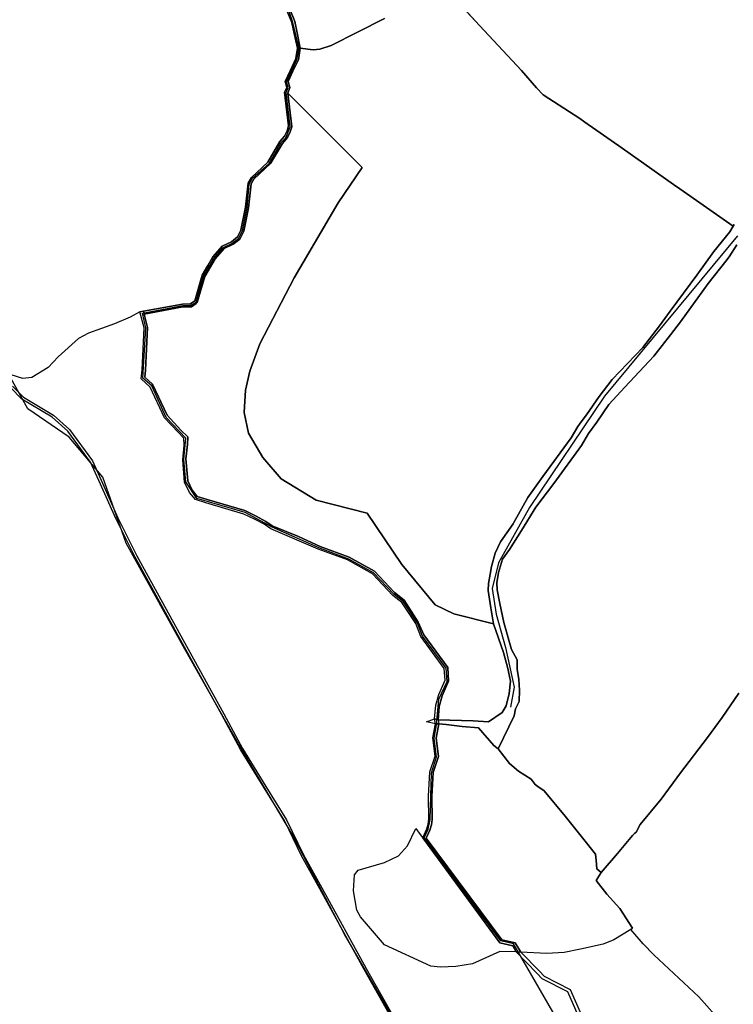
# Model space of a CAD drawing. Extents: x 577960 to 582939, y 6017202 to 6023066.
# Tile 73 of 217: x 580024 to 580396, y 6020525 to 6021038. Entities that reach past the tile are written whole.
import ezdxf

# ---------------------------------------------------------------- set-up
doc = ezdxf.new("R2010")
doc.units = 0
doc.header["$MEASUREMENT"] = 0
doc.linetypes.add('D', pattern=[0])
for name, color, linetype in [('LI__FLUR', 7, 'D'), ('LI__GEB', 7, 'Continuous'), ('LI__GEWAESSE', 7, 'D'), ('LI__STRASSE', 7, 'Continuous')]:
    doc.layers.add(name, color=color, linetype=linetype)

msp = doc.modelspace()

# ---------------------------------------------------------------- linework, layer by layer
at = {"layer": 'LI__FLUR', "color": 8, "linetype": 'D', "true_color": 0x808080}
for p, q in [((580245.628, 6021054.639), (580263.711, 6021034.966)), ((580263.711, 6021034.966), (580245.628, 6021054.639)), ((580163.311, 6021042.737), (580165.89, 6021036.489)), ((580165.89, 6021036.489), (580163.311, 6021042.737)), ((580164.79, 6021043.347), (580167.419, 6021036.969)), ((580167.419, 6021036.969), (580164.79, 6021043.347)), ((580200.096, 6021031.4), (580214.201, 6021038.636)), ((580214.201, 6021038.636), (580200.096, 6021031.4)), ((580165.89, 6021036.489), (580167.17, 6021030.782)), ((580167.17, 6021030.782), (580165.89, 6021036.489)), ((580167.419, 6021036.969), (580168.769, 6021031.171)), ((580168.769, 6021031.171), (580167.419, 6021036.969)), ((580263.711, 6021034.966), (580285.493, 6021011.544)), ((580285.493, 6021011.544), (580263.711, 6021034.966)), ((580167.17, 6021030.782), (580168.869, 6021023.205)), ((580168.869, 6021023.205), (580167.17, 6021030.782)), ((580168.769, 6021031.171), (580170.318, 6021023.085)), ((580170.318, 6021023.085), (580168.769, 6021031.171)), ((580186.422, 6021024.593), (580200.096, 6021031.4)), ((580200.096, 6021031.4), (580186.422, 6021024.593)), ((580168.869, 6021023.205), (580168.042, 6021017.683)), ((580168.042, 6021017.683), (580168.869, 6021023.205)), ((580169.341, 6021017.114), (580170.318, 6021023.085)), ((580170.318, 6021023.085), (580169.341, 6021017.114)), ((580170.318, 6021023.085), (580177.036, 6021022.325)), ((580177.036, 6021022.325), (580170.318, 6021023.085)), ((580177.036, 6021022.325), (580180.424, 6021022.564)), ((580180.424, 6021022.564), (580177.036, 6021022.325)), ((580180.424, 6021022.564), (580186.422, 6021024.593)), ((580186.422, 6021024.593), (580180.424, 6021022.564)), ((580168.042, 6021017.683), (580165.175, 6021011.673)), ((580165.175, 6021011.673), (580168.042, 6021017.683)), ((580166.503, 6021011.064), (580169.341, 6021017.114)), ((580169.341, 6021017.114), (580166.503, 6021011.064)), ((580165.175, 6021011.673), (580162.365, 6021005.783)), ((580162.365, 6021005.783), (580165.175, 6021011.673)), ((580285.493, 6021011.544), (580293.42, 6021002.537)), ((580293.42, 6021002.537), (580285.493, 6021011.544)), ((580163.991, 6021005.708), (580166.503, 6021011.064)), ((580166.503, 6021011.064), (580163.991, 6021005.708)), ((580163.31, 6021002.626), (580162.1, 6021000.152)), ((580162.1, 6021000.152), (580163.31, 6021002.626)), ((580162.365, 6021005.783), (580163.31, 6021002.626)), ((580163.31, 6021002.626), (580162.365, 6021005.783)), ((580163.779, 6020999.635), (580164.947, 6021002.562)), ((580164.947, 6021002.562), (580163.779, 6020999.635)), ((580164.947, 6021002.562), (580163.991, 6021005.708)), ((580163.991, 6021005.708), (580164.947, 6021002.562)), ((580293.42, 6021002.537), (580296.748, 6020998.749)), ((580296.748, 6020998.749), (580293.42, 6021002.537)), ((580162.1, 6021000.152), (580164.254, 6020982.619)), ((580164.254, 6020982.619), (580162.1, 6021000.152)), ((580202.573, 6020961.088), (580163.779, 6020999.635)), ((580165.841, 6020982.246), (580163.779, 6020999.635)), ((580163.779, 6020999.635), (580202.573, 6020961.088)), ((580163.779, 6020999.635), (580165.841, 6020982.246)), ((580296.748, 6020998.749), (580315.98, 6020986.463)), ((580315.98, 6020986.463), (580296.748, 6020998.749)), ((580315.98, 6020986.463), (580318.549, 6020984.654)), ((580318.549, 6020984.654), (580315.98, 6020986.463)), ((580164.254, 6020982.619), (580163.514, 6020980.14)), ((580163.514, 6020980.14), (580164.254, 6020982.619)), ((580164.975, 6020979.521), (580165.841, 6020982.246)), ((580165.841, 6020982.246), (580164.975, 6020979.521)), ((580318.549, 6020984.654), (580337.902, 6020970.998)), ((580337.902, 6020970.998), (580318.549, 6020984.654)), ((580162.164, 6020977.367), (580159.692, 6020974.486)), ((580159.692, 6020974.486), (580162.164, 6020977.367)), ((580161.127, 6020973.554), (580163.575, 6020976.544)), ((580163.575, 6020976.544), (580161.127, 6020973.554)), ((580163.514, 6020980.14), (580162.164, 6020977.367)), ((580162.164, 6020977.367), (580163.514, 6020980.14)), ((580163.575, 6020976.544), (580164.975, 6020979.521)), ((580164.975, 6020979.521), (580163.575, 6020976.544)), ((580159.692, 6020974.486), (580153.387, 6020963.818)), ((580153.387, 6020963.818), (580159.692, 6020974.486)), ((580154.842, 6020963.045), (580161.127, 6020973.554)), ((580161.127, 6020973.554), (580154.842, 6020963.045)), ((580337.902, 6020970.998), (580364.671, 6020952.208)), ((580364.671, 6020952.208), (580337.902, 6020970.998)), ((580153.387, 6020963.818), (580144.919, 6020955.776)), ((580144.919, 6020955.776), (580153.387, 6020963.818)), ((580146.1, 6020954.953), (580154.842, 6020963.045)), ((580154.842, 6020963.045), (580146.1, 6020954.953)), ((580190.088, 6020942.611), (580202.573, 6020961.088)), ((580202.573, 6020961.088), (580190.088, 6020942.611)), ((580144.919, 6020955.776), (580143.141, 6020952.841)), ((580143.141, 6020952.841), (580144.919, 6020955.776)), ((580143.141, 6020952.841), (580141.834, 6020940.307)), ((580141.834, 6020940.307), (580143.141, 6020952.841)), ((580143.376, 6020940.104), (580144.722, 6020952.444)), ((580144.722, 6020952.444), (580143.376, 6020940.104)), ((580144.722, 6020952.444), (580146.1, 6020954.953)), ((580146.1, 6020954.953), (580144.722, 6020952.444)), ((580364.671, 6020952.208), (580368.01, 6020949.864)), ((580368.01, 6020949.864), (580364.671, 6020952.208)), ((580368.01, 6020949.864), (580395.743, 6020930.397)), ((580395.743, 6020930.397), (580368.01, 6020949.864)), ((580141.834, 6020940.307), (580139.385, 6020928.386)), ((580139.385, 6020928.386), (580141.834, 6020940.307)), ((580140.88, 6020927.814), (580143.376, 6020940.104)), ((580143.376, 6020940.104), (580140.88, 6020927.814)), ((580167.111, 6020903.55), (580190.088, 6020942.611)), ((580190.088, 6020942.611), (580167.111, 6020903.55)), ((580393.983, 6020927.497), (580395.743, 6020930.397)), ((580395.743, 6020930.397), (580393.983, 6020927.497)), ((580395.743, 6020930.397), (580396.31, 6020931.331)), ((580396.31, 6020931.331), (580395.743, 6020930.397)), ((580137.541, 6020924.898), (580134.515, 6020922.311)), ((580134.515, 6020922.311), (580137.541, 6020924.898)), ((580139.385, 6020928.386), (580137.541, 6020924.898)), ((580137.541, 6020924.898), (580139.385, 6020928.386)), ((580138.814, 6020923.775), (580140.88, 6020927.814)), ((580140.88, 6020927.814), (580138.814, 6020923.775)), ((580385.662, 6020917.294), (580393.983, 6020927.497)), ((580393.983, 6020927.497), (580385.662, 6020917.294)), ((580129.693, 6020919.991), (580124.792, 6020914.497)), ((580124.792, 6020914.497), (580129.693, 6020919.991)), ((580134.515, 6020922.311), (580129.693, 6020919.991)), ((580129.693, 6020919.991), (580134.515, 6020922.311)), ((580130.628, 6020918.812), (580135.402, 6020921.078)), ((580135.402, 6020921.078), (580130.628, 6020918.812)), ((580135.402, 6020921.078), (580138.814, 6020923.775)), ((580138.814, 6020923.775), (580135.402, 6020921.078)), ((580397.727, 6020920.708), (580393.713, 6020914.516)), ((580393.713, 6020914.516), (580397.727, 6020920.708)), ((580124.792, 6020914.497), (580122.168, 6020909.973)), ((580122.168, 6020909.973), (580124.792, 6020914.497)), ((580126.039, 6020913.558), (580130.628, 6020918.812)), ((580130.628, 6020918.812), (580126.039, 6020913.558)), ((580376.835, 6020905.017), (580385.662, 6020917.294)), ((580385.662, 6020917.294), (580376.835, 6020905.017)), ((580393.713, 6020914.516), (580391.89, 6020912.201)), ((580391.89, 6020912.201), (580393.713, 6020914.516)), ((580122.168, 6020909.973), (580119.25, 6020904.942)), ((580119.25, 6020904.942), (580122.168, 6020909.973)), ((580120.652, 6020904.311), (580126.039, 6020913.558)), ((580126.039, 6020913.558), (580120.652, 6020904.311)), ((580391.89, 6020912.201), (580382.78, 6020900.627)), ((580382.78, 6020900.627), (580391.89, 6020912.201)), ((580119.25, 6020904.942), (580115.353, 6020891.692)), ((580115.353, 6020891.692), (580119.25, 6020904.942)), ((580116.668, 6020890.668), (580120.652, 6020904.311)), ((580120.652, 6020904.311), (580116.668, 6020890.668)), ((580362.959, 6020886.253), (580376.835, 6020905.017)), ((580376.835, 6020905.017), (580362.959, 6020886.253)), ((580149.173, 6020869.274), (580167.111, 6020903.55)), ((580167.111, 6020903.55), (580149.173, 6020869.274)), ((580382.78, 6020900.627), (580368.359, 6020880.664)), ((580368.359, 6020880.664), (580382.78, 6020900.627)), ((580108.956, 6020889.886), (580088.679, 6020886.159)), ((580088.679, 6020886.159), (580108.956, 6020889.886)), ((580089.012, 6020884.728), (580109.167, 6020888.42)), ((580109.167, 6020888.42), (580089.012, 6020884.728)), ((580113.078, 6020890.108), (580108.956, 6020889.886)), ((580108.956, 6020889.886), (580113.078, 6020890.108)), ((580109.167, 6020888.42), (580113.614, 6020888.572)), ((580113.614, 6020888.572), (580109.167, 6020888.42)), ((580115.353, 6020891.692), (580113.078, 6020890.108)), ((580113.078, 6020890.108), (580115.353, 6020891.692)), ((580113.614, 6020888.572), (580116.137, 6020890.304)), ((580116.137, 6020890.304), (580113.614, 6020888.572)), ((580116.137, 6020890.304), (580116.668, 6020890.668)), ((580116.668, 6020890.668), (580116.137, 6020890.304)), ((580086.817, 6020885.817), (580081.621, 6020883.175)), ((580088.679, 6020886.159), (580086.817, 6020885.817)), ((580086.817, 6020885.817), (580088.679, 6020886.159)), ((580089.015, 6020877.511), (580086.817, 6020885.817)), ((580089.012, 6020884.728), (580088.679, 6020886.159)), ((580088.679, 6020886.159), (580089.012, 6020884.728)), ((580090.655, 6020877.673), (580089.012, 6020884.728)), ((580089.012, 6020884.728), (580090.655, 6020877.673)), ((580357.353, 6020878.676), (580362.959, 6020886.253)), ((580362.959, 6020886.253), (580357.353, 6020878.676)), ((580073.485, 6020879.608), (580059.911, 6020874.72)), ((580081.621, 6020883.175), (580073.485, 6020879.608)), ((580348.736, 6020867.401), (580357.353, 6020878.676)), ((580357.353, 6020878.676), (580348.736, 6020867.401)), ((580368.359, 6020880.664), (580363.081, 6020873.987)), ((580363.081, 6020873.987), (580368.359, 6020880.664)), ((580059.911, 6020874.72), (580054.783, 6020871.951)), ((580087.966, 6020855.759), (580089.015, 6020877.511)), ((580089.649, 6020855.55), (580090.655, 6020877.673)), ((580090.655, 6020877.673), (580089.649, 6020855.55)), ((580363.081, 6020873.987), (580354.404, 6020862.782)), ((580354.404, 6020862.782), (580363.081, 6020873.987)), ((580054.783, 6020871.951), (580044.148, 6020862.495)), ((580144.118, 6020854.943), (580149.173, 6020869.274)), ((580149.173, 6020869.274), (580144.118, 6020854.943)), ((580332.803, 6020850.748), (580348.736, 6020867.401)), ((580348.736, 6020867.401), (580332.803, 6020850.748)), ((580044.148, 6020862.495), (580039.03, 6020856.998)), ((580354.404, 6020862.782), (580339.33, 6020846.61)), ((580339.33, 6020846.61), (580354.404, 6020862.782)), ((580025.765, 6020851.161), (580019.777, 6020853.13)), ((580039.03, 6020856.998), (580030.453, 6020851.63)), ((580087.427, 6020851.025), (580087.966, 6020855.759)), ((580089.303, 6020851.906), (580089.649, 6020855.55)), ((580089.649, 6020855.55), (580089.303, 6020851.906)), ((580141.698, 6020845.065), (580144.118, 6020854.943)), ((580144.118, 6020854.943), (580141.698, 6020845.065)), ((580030.453, 6020851.63), (580025.765, 6020851.161)), ((580092.094, 6020846.624), (580087.427, 6020851.025)), ((580093.354, 6020848.277), (580089.303, 6020851.906)), ((580089.303, 6020851.906), (580093.354, 6020848.277)), ((580100.993, 6020832.149), (580093.354, 6020848.277)), ((580093.354, 6020848.277), (580100.993, 6020832.149)), ((580325.935, 6020841.752), (580332.803, 6020850.748)), ((580332.803, 6020850.748), (580325.935, 6020841.752)), ((580025.315, 6020840.515), (580019.377, 6020846.503)), ((580020.417, 6020847.113), (580026.075, 6020841.415)), ((580099.613, 6020830.74), (580092.094, 6020846.624)), ((580141.116, 6020833.445), (580141.698, 6020845.065)), ((580141.698, 6020845.065), (580141.116, 6020833.445)), ((580339.33, 6020846.61), (580330.993, 6020837.674)), ((580330.993, 6020837.674), (580339.33, 6020846.61)), ((580041.039, 6020831.098), (580025.315, 6020840.515)), ((580026.075, 6020841.415), (580041.728, 6020832.048)), ((580319.348, 6020832.286), (580325.935, 6020841.752)), ((580325.935, 6020841.752), (580319.348, 6020832.286)), ((580330.993, 6020837.674), (580324.786, 6020828.438)), ((580324.786, 6020828.438), (580330.993, 6020837.674)), ((580041.728, 6020832.048), (580050.095, 6020824.631)), ((580108.178, 6020824.377), (580100.993, 6020832.149)), ((580100.993, 6020832.149), (580108.178, 6020824.377)), ((580143.396, 6020822.811), (580141.116, 6020833.445)), ((580141.116, 6020833.445), (580143.396, 6020822.811)), ((580316.679, 6020828.608), (580319.348, 6020832.286)), ((580319.348, 6020832.286), (580316.679, 6020828.608)), ((580049.225, 6020823.841), (580041.039, 6020831.098)), ((580106.707, 6020823.229), (580099.613, 6020830.74)), ((580314.91, 6020826.159), (580316.679, 6020828.608)), ((580316.679, 6020828.608), (580314.91, 6020826.159)), ((580324.786, 6020828.438), (580320.517, 6020822.48)), ((580320.517, 6020822.48), (580324.786, 6020828.438)), ((580061.1, 6020807.667), (580049.225, 6020823.841)), ((580050.095, 6020824.631), (580062.12, 6020808.257)), ((580109.605, 6020820.056), (580106.707, 6020823.229)), ((580111.652, 6020820.866), (580108.178, 6020824.377)), ((580108.178, 6020824.377), (580111.652, 6020820.866)), ((580150.829, 6020810.092), (580143.396, 6020822.811)), ((580143.396, 6020822.811), (580150.829, 6020810.092)), ((580311.341, 6020820.312), (580314.91, 6020826.159)), ((580314.91, 6020826.159), (580311.341, 6020820.312)), ((580320.517, 6020822.48), (580316.879, 6020816.253)), ((580316.879, 6020816.253), (580320.517, 6020822.48)), ((580109.746, 6020816.341), (580109.605, 6020820.056)), ((580110.767, 6020809.404), (580111.606, 6020816.836)), ((580111.606, 6020816.836), (580110.767, 6020809.404)), ((580111.606, 6020816.836), (580111.652, 6020820.866)), ((580111.652, 6020820.866), (580111.606, 6020816.836)), ((580296.647, 6020800.14), (580311.341, 6020820.312)), ((580311.341, 6020820.312), (580296.647, 6020800.14)), ((580109.073, 6020808.846), (580109.746, 6020816.341)), ((580316.879, 6020816.253), (580302.384, 6020796.502)), ((580302.384, 6020796.502), (580316.879, 6020816.253)), ((580066.188, 6020796.272), (580061.1, 6020807.667)), ((580062.12, 6020808.257), (580067.298, 6020796.671)), ((580110.055, 6020797.188), (580109.073, 6020808.846)), ((580111.798, 6020797.932), (580110.767, 6020809.404)), ((580110.767, 6020809.404), (580111.798, 6020797.932)), ((580160.273, 6020799.051), (580150.829, 6020810.092)), ((580150.829, 6020810.092), (580160.273, 6020799.051)), ((580074.235, 6020778.269), (580066.188, 6020796.272)), ((580067.298, 6020796.671), (580075.295, 6020778.748)), ((580112.658, 6020791.8), (580110.055, 6020797.188)), ((580113.965, 6020793.088), (580111.798, 6020797.932)), ((580111.798, 6020797.932), (580113.965, 6020793.088)), ((580178.537, 6020787.828), (580160.273, 6020799.051)), ((580160.273, 6020799.051), (580178.537, 6020787.828)), ((580288.78, 6020789.225), (580296.647, 6020800.14)), ((580296.647, 6020800.14), (580288.78, 6020789.225)), ((580302.384, 6020796.502), (580292.988, 6020784.307)), ((580292.988, 6020784.307), (580302.384, 6020796.502)), ((580115.743, 6020788.201), (580112.658, 6020791.8)), ((580116.631, 6020789.8), (580113.965, 6020793.088)), ((580113.965, 6020793.088), (580116.631, 6020789.8)), ((580121.05, 6020786.408), (580115.743, 6020788.201)), ((580121.893, 6020788.164), (580116.631, 6020789.8)), ((580116.631, 6020789.8), (580121.893, 6020788.164)), ((580140.949, 6020780.648), (580121.05, 6020786.408)), ((580141.386, 6020782.484), (580121.893, 6020788.164)), ((580121.893, 6020788.164), (580141.386, 6020782.484)), ((580205.091, 6020781.163), (580178.537, 6020787.828)), ((580178.537, 6020787.828), (580205.091, 6020781.163)), ((580281.602, 6020776.201), (580288.78, 6020789.225)), ((580288.78, 6020789.225), (580281.602, 6020776.201)), ((580147.418, 6020779.581), (580141.386, 6020782.484)), ((580141.386, 6020782.484), (580147.418, 6020779.581)), ((580223.158, 6020754.368), (580205.091, 6020781.163)), ((580205.091, 6020781.163), (580223.158, 6020754.368)), ((580292.988, 6020784.307), (580285.621, 6020772.162)), ((580285.621, 6020772.162), (580292.988, 6020784.307)), ((580084.221, 6020758.266), (580074.235, 6020778.269)), ((580075.295, 6020778.748), (580085.25, 6020758.806)), ((580146.859, 6020777.795), (580140.949, 6020780.648)), ((580151.446, 6020775.306), (580146.859, 6020777.795)), ((580152.365, 6020776.824), (580147.418, 6020779.581)), ((580147.418, 6020779.581), (580152.365, 6020776.824)), ((580155.614, 6020774.529), (580152.365, 6020776.824)), ((580152.365, 6020776.824), (580155.614, 6020774.529)), ((580281.213, 6020775.491), (580281.602, 6020776.201)), ((580281.602, 6020776.201), (580281.213, 6020775.491)), ((580154.991, 6020772.985), (580151.446, 6020775.306)), ((580179.541, 6020762.44), (580154.991, 6020772.985)), ((580169.336, 6020768.871), (580155.614, 6020774.529)), ((580155.614, 6020774.529), (580169.336, 6020768.871)), ((580274.65, 6020766.25), (580281.213, 6020775.491)), ((580281.213, 6020775.491), (580274.65, 6020766.25)), ((580285.621, 6020772.162), (580279.366, 6020762.215)), ((580279.366, 6020762.215), (580285.621, 6020772.162)), ((580180.686, 6020763.724), (580169.336, 6020768.871)), ((580169.336, 6020768.871), (580180.686, 6020763.724)), ((580271.876, 6020760.265), (580274.65, 6020766.25)), ((580274.65, 6020766.25), (580271.876, 6020760.265)), ((580194.853, 6020756.747), (580179.541, 6020762.44)), ((580195.82, 6020758.216), (580180.686, 6020763.724)), ((580180.686, 6020763.724), (580195.82, 6020758.216)), ((580279.366, 6020762.215), (580275.725, 6020757.238)), ((580275.725, 6020757.238), (580279.366, 6020762.215)), ((580108.171, 6020714.803), (580084.221, 6020758.266)), ((580085.25, 6020758.806), (580109.161, 6020715.393)), ((580207.869, 6020749.465), (580194.853, 6020756.747)), ((580208.89, 6020750.955), (580195.82, 6020758.216)), ((580195.82, 6020758.216), (580208.89, 6020750.955)), ((580269.888, 6020753.334), (580271.876, 6020760.265)), ((580271.876, 6020760.265), (580269.888, 6020753.334)), ((580275.725, 6020757.238), (580273.541, 6020750.168)), ((580273.541, 6020750.168), (580275.725, 6020757.238)), ((580219.442, 6020739.859), (580208.89, 6020750.955)), ((580208.89, 6020750.955), (580219.442, 6020739.859)), ((580240.598, 6020733.323), (580223.158, 6020754.368)), ((580223.158, 6020754.368), (580240.598, 6020733.323)), ((580269.17, 6020749.384), (580269.888, 6020753.334)), ((580269.888, 6020753.334), (580269.17, 6020749.384)), ((580273.541, 6020750.168), (580272.652, 6020744.912)), ((580272.652, 6020744.912), (580273.541, 6020750.168)), ((580218.446, 6020738.327), (580207.869, 6020749.465)), ((580268.267, 6020744.409), (580269.17, 6020749.384)), ((580269.17, 6020749.384), (580268.267, 6020744.409)), ((580224.357, 6020735.771), (580219.442, 6020739.859)), ((580219.442, 6020739.859), (580224.357, 6020735.771)), ((580268.185, 6020740.814), (580268.267, 6020744.409)), ((580268.267, 6020744.409), (580268.185, 6020740.814)), ((580269.501, 6020731.883), (580268.185, 6020740.814)), ((580268.185, 6020740.814), (580269.501, 6020731.883)), ((580272.652, 6020744.912), (580272.821, 6020741.256)), ((580272.821, 6020741.256), (580272.652, 6020744.912)), ((580272.821, 6020741.256), (580274.239, 6020734.105)), ((580274.239, 6020734.105), (580272.821, 6020741.256)), ((580223.282, 6020734.586), (580218.446, 6020738.327)), ((580231.799, 6020724.362), (580224.357, 6020735.771)), ((580224.357, 6020735.771), (580231.799, 6020724.362)), ((580230.573, 6020723.624), (580223.282, 6020734.586)), ((580250.33, 6020728.721), (580240.598, 6020733.323)), ((580240.598, 6020733.323), (580250.33, 6020728.721)), ((580271.008, 6020723.502), (580269.501, 6020731.883)), ((580269.501, 6020731.883), (580271.008, 6020723.502)), ((580274.239, 6020734.105), (580276.398, 6020724.183)), ((580276.398, 6020724.183), (580274.239, 6020734.105)), ((580271.008, 6020723.502), (580250.33, 6020728.721)), ((580250.33, 6020728.721), (580271.008, 6020723.502)), ((580233.031, 6020716.99), (580230.573, 6020723.624)), ((580234.659, 6020717.698), (580231.799, 6020724.362)), ((580231.799, 6020724.362), (580234.659, 6020717.698)), ((580276.107, 6020708.597), (580271.008, 6020723.502)), ((580271.008, 6020723.502), (580276.107, 6020708.597)), ((580276.398, 6020724.183), (580280.403, 6020710.157)), ((580280.403, 6020710.157), (580276.398, 6020724.183)), ((580129.492, 6020676.108), (580108.171, 6020714.803)), ((580109.161, 6020715.393), (580130.502, 6020676.658)), ((580245.32, 6020700.256), (580233.031, 6020716.99)), ((580247.101, 6020700.729), (580234.659, 6020717.698)), ((580234.659, 6020717.698), (580247.101, 6020700.729)), ((580280.403, 6020710.157), (580283.252, 6020704.761)), ((580283.252, 6020704.761), (580280.403, 6020710.157)), ((580277.783, 6020702.908), (580276.107, 6020708.597)), ((580276.107, 6020708.597), (580277.783, 6020702.908)), ((580283.252, 6020704.761), (580283.284, 6020699.847)), ((580283.284, 6020699.847), (580283.252, 6020704.761)), ((580245.732, 6020694.132), (580245.32, 6020700.256)), ((580247.434, 6020693.745), (580247.101, 6020700.729)), ((580247.101, 6020700.729), (580247.434, 6020693.745)), ((580278.809, 6020698.827), (580277.783, 6020702.908)), ((580277.783, 6020702.908), (580278.809, 6020698.827)), ((580278.686, 6020698.492), (580278.809, 6020698.827)), ((580278.809, 6020698.827), (580278.686, 6020698.492)), ((580283.284, 6020699.847), (580284.184, 6020694.498)), ((580284.184, 6020694.498), (580283.284, 6020699.847)), ((580242.511, 6020686.724), (580245.732, 6020694.132)), ((580244.202, 6020685.993), (580247.434, 6020693.745)), ((580247.434, 6020693.745), (580244.202, 6020685.993)), ((580279.789, 6020693.606), (580278.686, 6020698.492)), ((580278.686, 6020698.492), (580279.789, 6020693.606)), ((580284.184, 6020694.498), (580284.541, 6020688.963)), ((580284.541, 6020688.963), (580284.184, 6020694.498)), ((580279.031, 6020687.318), (580279.789, 6020693.606)), ((580279.789, 6020693.606), (580279.031, 6020687.318)), ((580284.541, 6020688.963), (580284.276, 6020683.014)), ((580284.276, 6020683.014), (580284.541, 6020688.963)), ((580240.975, 6020681.219), (580242.511, 6020686.724)), ((580242.712, 6020680.519), (580244.202, 6020685.993)), ((580244.202, 6020685.993), (580242.712, 6020680.519)), ((580277.587, 6020680.888), (580279.031, 6020687.318)), ((580279.031, 6020687.318), (580277.587, 6020680.888)), ((580390.138, 6020674.748), (580398.705, 6020687.383)), ((580398.705, 6020687.383), (580390.138, 6020674.748)), ((580240.269, 6020674.001), (580240.975, 6020681.219)), ((580242.095, 6020673.469), (580242.712, 6020680.519)), ((580242.712, 6020680.519), (580242.095, 6020673.469)), ((580275.54, 6020677.402), (580277.587, 6020680.888)), ((580277.587, 6020680.888), (580275.54, 6020677.402)), ((580282.395, 6020679.313), (580281.639, 6020675.555)), ((580281.639, 6020675.555), (580282.395, 6020679.313)), ((580284.276, 6020683.014), (580282.395, 6020679.313)), ((580282.395, 6020679.313), (580284.276, 6020683.014)), ((580139.158, 6020658.115), (580129.492, 6020676.108)), ((580130.502, 6020676.658), (580140.148, 6020658.665)), ((580235.981, 6020672.414), (580240.269, 6020674.001)), ((580240.269, 6020674.001), (580242.095, 6020673.469)), ((580242.095, 6020673.469), (580240.269, 6020674.001)), ((580242.095, 6020673.469), (580260.316, 6020672.962)), ((580260.316, 6020672.962), (580242.095, 6020673.469)), ((580268.353, 6020672.558), (580275.54, 6020677.402)), ((580275.54, 6020677.402), (580268.353, 6020672.558)), ((580281.639, 6020675.555), (580273.384, 6020658.434)), ((580273.384, 6020658.434), (580281.639, 6020675.555)), ((580382.341, 6020664.303), (580390.138, 6020674.748)), ((580390.138, 6020674.748), (580382.341, 6020664.303)), ((580239.112, 6020671.815), (580235.981, 6020672.414)), ((580240.74, 6020671.504), (580239.112, 6020671.815)), ((580239.355, 6020664.132), (580240.74, 6020671.504)), ((580242.394, 6020671.406), (580240.74, 6020671.504)), ((580240.74, 6020671.504), (580242.394, 6020671.406)), ((580241.072, 6020664.07), (580242.394, 6020671.406)), ((580242.394, 6020671.406), (580241.072, 6020664.07)), ((580242.394, 6020671.406), (580246.298, 6020671.175)), ((580246.298, 6020671.175), (580242.394, 6020671.406)), ((580246.298, 6020671.175), (580254.65, 6020670.022)), ((580254.65, 6020670.022), (580246.298, 6020671.175)), ((580254.65, 6020670.022), (580263.12, 6020669.442)), ((580263.12, 6020669.442), (580254.65, 6020670.022)), ((580260.316, 6020672.962), (580268.353, 6020672.558)), ((580268.353, 6020672.558), (580260.316, 6020672.962)), ((580263.12, 6020669.442), (580271.15, 6020660.159)), ((580271.15, 6020660.159), (580263.12, 6020669.442)), ((580240.555, 6020654.676), (580239.355, 6020664.132)), ((580242.273, 6020654.534), (580241.072, 6020664.07)), ((580241.072, 6020664.07), (580242.273, 6020654.534)), ((580368.317, 6020645.991), (580382.341, 6020664.303)), ((580382.341, 6020664.303), (580368.317, 6020645.991)), ((580151.473, 6020638.193), (580139.158, 6020658.115)), ((580140.148, 6020658.665), (580152.433, 6020638.803)), ((580271.15, 6020660.159), (580273.384, 6020658.434)), ((580273.384, 6020658.434), (580271.15, 6020660.159)), ((580273.384, 6020658.434), (580279.313, 6020650.791)), ((580279.313, 6020650.791), (580273.384, 6020658.434)), ((580237.879, 6020646.446), (580240.555, 6020654.676)), ((580239.568, 6020646.136), (580242.273, 6020654.534)), ((580242.273, 6020654.534), (580239.568, 6020646.136)), ((580279.313, 6020650.791), (580284, 6020646.844)), ((580284, 6020646.844), (580279.313, 6020650.791)), ((580237.149, 6020633.731), (580237.879, 6020646.446)), ((580238.848, 6020633.691), (580239.568, 6020646.136)), ((580239.568, 6020646.136), (580238.848, 6020633.691)), ((580284, 6020646.844), (580290.538, 6020642.645)), ((580290.538, 6020642.645), (580284, 6020646.844)), ((580290.538, 6020642.645), (580292.707, 6020639.897)), ((580292.707, 6020639.897), (580290.538, 6020642.645)), ((580358.241, 6020632.257), (580368.317, 6020645.991)), ((580368.317, 6020645.991), (580358.241, 6020632.257)), ((580162.179, 6020620.87), (580151.473, 6020638.193)), ((580152.433, 6020638.803), (580163.168, 6020621.449)), ((580292.707, 6020639.897), (580294.106, 6020638.907)), ((580294.106, 6020638.907), (580292.707, 6020639.897)), ((580294.106, 6020638.907), (580297.375, 6020636.588)), ((580297.375, 6020636.588), (580294.106, 6020638.907)), ((580237.299, 6020621.796), (580237.149, 6020633.731)), ((580239.008, 6020621.716), (580238.848, 6020633.691)), ((580238.848, 6020633.691), (580239.008, 6020621.716)), ((580297.375, 6020636.588), (580308.32, 6020623.313)), ((580308.32, 6020623.313), (580297.375, 6020636.588)), ((580347.415, 6020619.013), (580358.241, 6020632.257)), ((580358.241, 6020632.257), (580347.415, 6020619.013)), ((580308.32, 6020623.313), (580317.337, 6020612.117)), ((580317.337, 6020612.117), (580308.32, 6020623.313)), ((580170.965, 6020602.827), (580162.179, 6020620.87)), ((580163.168, 6020621.449), (580172.045, 6020603.346)), ((580226.103, 6020607.872), (580230.491, 6020616.898)), ((580230.491, 6020616.898), (580232.76, 6020613.84)), ((580236.249, 6020616.738), (580236.989, 6020619.277)), ((580236.989, 6020619.277), (580237.299, 6020621.796)), ((580237.848, 6020616.138), (580238.658, 6020618.957)), ((580238.658, 6020618.957), (580237.848, 6020616.138)), ((580238.658, 6020618.957), (580239.008, 6020621.716)), ((580239.008, 6020621.716), (580238.658, 6020618.957)), ((580345.196, 6020615.085), (580347.415, 6020619.013)), ((580347.415, 6020619.013), (580345.196, 6020615.085)), ((580232.76, 6020613.84), (580234.06, 6020612.07)), ((580234.06, 6020612.07), (580236.249, 6020616.738)), ((580234.06, 6020612.07), (580274.333, 6020557.541)), ((580274.333, 6020557.541), (580234.06, 6020612.07)), ((580235.869, 6020611.89), (580237.848, 6020616.138)), ((580237.848, 6020616.138), (580235.869, 6020611.89)), ((580275.353, 6020559.05), (580235.869, 6020611.89)), ((580235.869, 6020611.89), (580275.353, 6020559.05)), ((580317.337, 6020612.117), (580324.114, 6020603.69)), ((580324.114, 6020603.69), (580317.337, 6020612.117)), ((580335.579, 6020604.05), (580343.326, 6020613.325)), ((580343.326, 6020613.325), (580335.579, 6020604.05)), ((580343.326, 6020613.325), (580344.646, 6020614.565)), ((580344.646, 6020614.565), (580343.326, 6020613.325)), ((580344.646, 6020614.565), (580345.196, 6020615.085)), ((580345.196, 6020615.085), (580344.646, 6020614.565)), ((580221.475, 6020602.815), (580226.103, 6020607.872)), ((580180.481, 6020585.523), (580170.965, 6020602.827)), ((580172.045, 6020603.346), (580181.481, 6020586.093)), ((580214.248, 6020599.346), (580221.475, 6020602.815)), ((580324.114, 6020603.69), (580324.384, 6020600.461)), ((580324.384, 6020600.461), (580324.114, 6020603.69)), ((580327.113, 6020594.044), (580335.579, 6020604.05)), ((580335.579, 6020604.05), (580327.113, 6020594.044)), ((580200.433, 6020595.299), (580214.248, 6020599.346)), ((580324.384, 6020600.461), (580324.744, 6020596.013)), ((580324.744, 6020596.013), (580324.384, 6020600.461)), ((580198.074, 6020584.563), (580198.624, 6020592.9)), ((580198.624, 6020592.9), (580200.433, 6020595.299)), ((580327.113, 6020594.044), (580324.374, 6020589.866)), ((580324.374, 6020589.866), (580327.113, 6020594.044)), ((580324.744, 6020596.013), (580327.113, 6020594.044)), ((580327.113, 6020594.044), (580324.744, 6020596.013)), ((580181.481, 6020586.093), (580204.701, 6020544.129)), ((580324.374, 6020589.866), (580330.001, 6020582.779)), ((580330.001, 6020582.779), (580324.374, 6020589.866)), ((580203.582, 6020543.51), (580180.481, 6020585.523)), ((580199.793, 6020574.457), (580198.074, 6020584.563)), ((580330.001, 6020582.779), (580336.739, 6020575.301)), ((580336.739, 6020575.301), (580330.001, 6020582.779)), ((580201.763, 6020570.948), (580199.793, 6020574.457)), ((580214.247, 6020556.464), (580201.763, 6020570.948)), ((580336.739, 6020575.301), (580343.366, 6020565.145)), ((580343.366, 6020565.145), (580336.739, 6020575.301)), ((580342.486, 6020564.486), (580333.71, 6020559.018)), ((580343.366, 6020565.145), (580342.486, 6020564.486)), ((580342.486, 6020564.486), (580343.366, 6020565.145)), ((580348.874, 6020557.028), (580342.486, 6020564.486)), ((580238.268, 6020545.338), (580214.247, 6020556.464)), ((580274.333, 6020557.541), (580281.051, 6020555.962)), ((580281.051, 6020555.962), (580274.333, 6020557.541)), ((580282.2, 6020557.431), (580275.353, 6020559.05)), ((580275.353, 6020559.05), (580282.2, 6020557.431)), ((580281.051, 6020555.962), (580282.82, 6020552.783)), ((580282.82, 6020552.783), (580281.051, 6020555.962)), ((580285.139, 6020552.643), (580282.2, 6020557.431)), ((580282.2, 6020557.431), (580285.139, 6020552.643)), ((580328.022, 6020556.778), (580316.226, 6020554.233)), ((580333.71, 6020559.018), (580328.022, 6020556.778)), ((580354.431, 6020551.201), (580348.874, 6020557.028)), ((580274.333, 6020552.923), (580260.089, 6020546.586)), ((580282.82, 6020552.783), (580274.333, 6020552.923)), ((580283.857, 6020552.72), (580282.82, 6020552.783)), ((580293.575, 6020541.616), (580282.82, 6020552.783)), ((580282.82, 6020552.783), (580283.857, 6020552.72)), ((580285.139, 6020552.643), (580283.857, 6020552.72)), ((580283.857, 6020552.72), (580285.139, 6020552.643)), ((580298.624, 6020551.843), (580285.139, 6020552.643)), ((580285.139, 6020552.643), (580294.903, 6020542.665)), ((580307.73, 6020552.401), (580298.624, 6020551.843)), ((580316.226, 6020554.233), (580307.73, 6020552.401)), ((580377.902, 6020529.409), (580354.431, 6020551.201)), ((580243.296, 6020544.738), (580238.268, 6020545.338)), ((580251.352, 6020545.117), (580243.296, 6020544.738)), ((580260.089, 6020546.586), (580251.352, 6020545.117)), ((580244.555, 6020471.058), (580203.582, 6020543.51)), ((580204.701, 6020544.129), (580245.534, 6020471.658)), ((580296.365, 6020538.719), (580293.575, 6020541.616)), ((580294.903, 6020542.665), (580297.395, 6020540.118)), ((580297.395, 6020540.118), (580310.909, 6020533.25)), ((580309.609, 6020532.02), (580296.365, 6020538.719)), ((580315.037, 6020519.645), (580309.609, 6020532.02)), ((580310.909, 6020533.25), (580316.806, 6020519.835)), ((580390.267, 6020515.554), (580377.902, 6020529.409))]:
    msp.add_line(p, q, dxfattribs=at)
at = {"layer": 'LI__GEB', "color": 5, "linetype": 'D', "true_color": 0x0100ff}
for p, q in [((580165.89, 6021036.489), (580163.311, 6021042.737)), ((580164.79, 6021043.347), (580167.419, 6021036.969)), ((580167.17, 6021030.782), (580165.89, 6021036.489)), ((580167.419, 6021036.969), (580168.769, 6021031.171)), ((580168.869, 6021023.205), (580167.17, 6021030.782)), ((580168.769, 6021031.171), (580170.318, 6021023.085)), ((580168.042, 6021017.683), (580168.869, 6021023.205)), ((580170.318, 6021023.085), (580169.341, 6021017.114)), ((580165.175, 6021011.673), (580168.042, 6021017.683)), ((580169.341, 6021017.114), (580166.503, 6021011.064)), ((580162.365, 6021005.783), (580165.175, 6021011.673)), ((580166.503, 6021011.064), (580163.991, 6021005.708)), ((580162.1, 6021000.152), (580163.31, 6021002.626)), ((580163.31, 6021002.626), (580162.365, 6021005.783)), ((580164.947, 6021002.562), (580163.779, 6020999.635)), ((580163.991, 6021005.708), (580164.947, 6021002.562)), ((580164.254, 6020982.619), (580162.1, 6021000.152)), ((580163.779, 6020999.635), (580165.841, 6020982.246)), ((580163.514, 6020980.14), (580164.254, 6020982.619)), ((580165.841, 6020982.246), (580164.975, 6020979.521)), ((580159.692, 6020974.486), (580162.164, 6020977.367)), ((580163.575, 6020976.544), (580161.127, 6020973.554)), ((580162.164, 6020977.367), (580163.514, 6020980.14)), ((580164.975, 6020979.521), (580163.575, 6020976.544)), ((580153.387, 6020963.818), (580159.692, 6020974.486)), ((580161.127, 6020973.554), (580154.842, 6020963.045)), ((580144.919, 6020955.776), (580153.387, 6020963.818)), ((580154.842, 6020963.045), (580146.1, 6020954.953)), ((580143.141, 6020952.841), (580144.919, 6020955.776)), ((580141.834, 6020940.307), (580143.141, 6020952.841)), ((580144.722, 6020952.444), (580143.376, 6020940.104)), ((580146.1, 6020954.953), (580144.722, 6020952.444)), ((580139.385, 6020928.386), (580141.834, 6020940.307)), ((580143.376, 6020940.104), (580140.88, 6020927.814)), ((580134.515, 6020922.311), (580137.541, 6020924.898)), ((580137.541, 6020924.898), (580139.385, 6020928.386)), ((580140.88, 6020927.814), (580138.814, 6020923.775)), ((580124.792, 6020914.497), (580129.693, 6020919.991)), ((580129.693, 6020919.991), (580134.515, 6020922.311)), ((580135.402, 6020921.078), (580130.628, 6020918.812)), ((580138.814, 6020923.775), (580135.402, 6020921.078)), ((580122.168, 6020909.973), (580124.792, 6020914.497)), ((580130.628, 6020918.812), (580126.039, 6020913.558)), ((580119.25, 6020904.942), (580122.168, 6020909.973)), ((580126.039, 6020913.558), (580120.652, 6020904.311)), ((580115.353, 6020891.692), (580119.25, 6020904.942)), ((580120.652, 6020904.311), (580116.668, 6020890.668)), ((580088.679, 6020886.159), (580108.956, 6020889.886)), ((580109.167, 6020888.42), (580089.012, 6020884.728)), ((580108.956, 6020889.886), (580113.078, 6020890.108)), ((580113.614, 6020888.572), (580109.167, 6020888.42)), ((580113.078, 6020890.108), (580115.353, 6020891.692)), ((580116.137, 6020890.304), (580113.614, 6020888.572)), ((580116.668, 6020890.668), (580116.137, 6020890.304)), ((580086.817, 6020885.817), (580088.679, 6020886.159)), ((580089.015, 6020877.511), (580086.817, 6020885.817)), ((580089.012, 6020884.728), (580090.655, 6020877.673)), ((580087.966, 6020855.759), (580089.015, 6020877.511)), ((580090.655, 6020877.673), (580089.649, 6020855.55)), ((580087.427, 6020851.025), (580087.966, 6020855.759)), ((580089.649, 6020855.55), (580089.303, 6020851.906)), ((580092.094, 6020846.624), (580087.427, 6020851.025)), ((580089.303, 6020851.906), (580093.354, 6020848.277)), ((580093.354, 6020848.277), (580100.993, 6020832.149)), ((580099.613, 6020830.74), (580092.094, 6020846.624)), ((580100.993, 6020832.149), (580108.178, 6020824.377)), ((580106.707, 6020823.229), (580099.613, 6020830.74)), ((580109.605, 6020820.056), (580106.707, 6020823.229)), ((580108.178, 6020824.377), (580111.652, 6020820.866)), ((580109.746, 6020816.341), (580109.605, 6020820.056)), ((580111.606, 6020816.836), (580110.767, 6020809.404)), ((580111.652, 6020820.866), (580111.606, 6020816.836)), ((580109.073, 6020808.846), (580109.746, 6020816.341)), ((580110.055, 6020797.188), (580109.073, 6020808.846)), ((580110.767, 6020809.404), (580111.798, 6020797.932)), ((580112.658, 6020791.8), (580110.055, 6020797.188)), ((580111.798, 6020797.932), (580113.965, 6020793.088)), ((580115.743, 6020788.201), (580112.658, 6020791.8)), ((580113.965, 6020793.088), (580116.631, 6020789.8)), ((580121.05, 6020786.408), (580115.743, 6020788.201)), ((580116.631, 6020789.8), (580121.893, 6020788.164)), ((580140.949, 6020780.648), (580121.05, 6020786.408)), ((580121.893, 6020788.164), (580141.386, 6020782.484)), ((580141.386, 6020782.484), (580147.418, 6020779.581)), ((580146.859, 6020777.795), (580140.949, 6020780.648)), ((580151.446, 6020775.306), (580146.859, 6020777.795)), ((580147.418, 6020779.581), (580152.365, 6020776.824)), ((580152.365, 6020776.824), (580155.614, 6020774.529)), ((580154.991, 6020772.985), (580151.446, 6020775.306)), ((580179.541, 6020762.44), (580154.991, 6020772.985)), ((580155.614, 6020774.529), (580169.336, 6020768.871)), ((580169.336, 6020768.871), (580180.686, 6020763.724)), ((580194.853, 6020756.747), (580179.541, 6020762.44)), ((580180.686, 6020763.724), (580195.82, 6020758.216)), ((580207.869, 6020749.465), (580194.853, 6020756.747)), ((580195.82, 6020758.216), (580208.89, 6020750.955)), ((580208.89, 6020750.955), (580219.442, 6020739.859)), ((580218.446, 6020738.327), (580207.869, 6020749.465)), ((580219.442, 6020739.859), (580224.357, 6020735.771)), ((580223.282, 6020734.586), (580218.446, 6020738.327)), ((580224.357, 6020735.771), (580231.799, 6020724.362)), ((580230.573, 6020723.624), (580223.282, 6020734.586)), ((580233.031, 6020716.99), (580230.573, 6020723.624)), ((580231.799, 6020724.362), (580234.659, 6020717.698)), ((580245.32, 6020700.256), (580233.031, 6020716.99)), ((580234.659, 6020717.698), (580247.101, 6020700.729)), ((580245.732, 6020694.132), (580245.32, 6020700.256)), ((580247.101, 6020700.729), (580247.434, 6020693.745)), ((580242.511, 6020686.724), (580245.732, 6020694.132)), ((580247.434, 6020693.745), (580244.202, 6020685.993)), ((580240.975, 6020681.219), (580242.511, 6020686.724)), ((580244.202, 6020685.993), (580242.712, 6020680.519)), ((580240.269, 6020674.001), (580240.975, 6020681.219)), ((580242.712, 6020680.519), (580242.095, 6020673.469)), ((580240.74, 6020671.504), (580240.269, 6020674.001)), ((580242.095, 6020673.469), (580242.394, 6020671.406)), ((580239.355, 6020664.132), (580240.74, 6020671.504)), ((580242.394, 6020671.406), (580241.072, 6020664.07)), ((580240.555, 6020654.676), (580239.355, 6020664.132)), ((580241.072, 6020664.07), (580242.273, 6020654.534)), ((580237.879, 6020646.446), (580240.555, 6020654.676)), ((580242.273, 6020654.534), (580239.568, 6020646.136)), ((580237.149, 6020633.731), (580237.879, 6020646.446)), ((580239.568, 6020646.136), (580238.848, 6020633.691)), ((580237.299, 6020621.796), (580237.149, 6020633.731)), ((580238.848, 6020633.691), (580239.008, 6020621.716)), ((580236.249, 6020616.738), (580236.989, 6020619.277)), ((580236.989, 6020619.277), (580237.299, 6020621.796)), ((580238.658, 6020618.957), (580237.848, 6020616.138)), ((580239.008, 6020621.716), (580238.658, 6020618.957)), ((580234.06, 6020612.07), (580236.249, 6020616.738)), ((580274.333, 6020557.541), (580234.06, 6020612.07)), ((580237.848, 6020616.138), (580235.869, 6020611.89)), ((580235.869, 6020611.89), (580275.353, 6020559.05)), ((580281.051, 6020555.962), (580274.333, 6020557.541)), ((580275.353, 6020559.05), (580282.2, 6020557.431)), ((580282.82, 6020552.783), (580281.051, 6020555.962)), ((580282.2, 6020557.431), (580285.139, 6020552.643)), ((580283.857, 6020552.72), (580282.82, 6020552.783)), ((580293.575, 6020541.616), (580282.82, 6020552.783)), ((580282.82, 6020552.783), (580283.857, 6020552.72)), ((580285.139, 6020552.643), (580283.857, 6020552.72)), ((580283.857, 6020552.72), (580285.139, 6020552.643)), ((580285.139, 6020552.643), (580294.903, 6020542.665)), ((580296.365, 6020538.719), (580293.575, 6020541.616)), ((580294.903, 6020542.665), (580297.395, 6020540.118)), ((580297.395, 6020540.118), (580310.909, 6020533.25)), ((580309.609, 6020532.02), (580296.365, 6020538.719)), ((580315.037, 6020519.645), (580309.609, 6020532.02)), ((580310.909, 6020533.25), (580316.806, 6020519.835))]:
    msp.add_line(p, q, dxfattribs=at)
at = {"layer": 'LI__GEWAESSE', "color": 161, "linetype": 'D', "true_color": 0x56aaff}
for p, q in [((580166.5, 6021036.494), (580162.862, 6021047.177)), ((580169.675, 6021022.967), (580166.5, 6021036.494)), ((580168.551, 6021017.014), (580169.675, 6021022.967)), ((580163.193, 6021005.637), (580168.551, 6021017.014)), ((580162.882, 6021000.029), (580164.057, 6021002.617)), ((580164.057, 6021002.617), (580163.193, 6021005.637)), ((580164.983, 6020982.207), (580162.882, 6021000.029)), ((580162.708, 6020976.492), (580164.983, 6020982.207)), ((580160.273, 6020973.952), (580162.708, 6020976.492)), ((580154.135, 6020963.157), (580160.273, 6020973.952)), ((580145.404, 6020955.431), (580154.135, 6020963.157)), ((580143.71, 6020952.309), (580145.404, 6020955.431)), ((580142.599, 6020940.244), (580143.71, 6020952.309)), ((580140.165, 6020928.073), (580142.599, 6020940.244)), ((580138.048, 6020924.051), (580140.165, 6020928.073)), ((580125.19, 6020913.521), (580130.005, 6020919.183)), ((580130.005, 6020919.183), (580134.662, 6020921.511)), ((580134.662, 6020921.511), (580138.048, 6020924.051)), ((580119.845, 6020904.366), (580125.19, 6020913.521)), ((580116.035, 6020890.925), (580119.845, 6020904.366)), ((580088.095, 6020885.157), (580109.209, 6020889.232)), ((580109.209, 6020889.232), (580113.125, 6020889.126)), ((580113.125, 6020889.126), (580116.035, 6020890.925)), ((580089.894, 6020877.59), (580088.095, 6020885.157)), ((580088.36, 6020851.449), (580089.894, 6020877.59)), ((580092.963, 6020847.428), (580088.36, 6020851.449)), ((580100.53, 6020830.812), (580092.963, 6020847.428)), ((580110.69, 6020820.123), (580100.53, 6020830.812)), ((580109.738, 6020809.063), (580110.69, 6020820.123)), ((580110.743, 6020797.474), (580109.738, 6020809.063)), ((580116.353, 6020788.69), (580110.743, 6020797.474)), ((580141.647, 6020781.441), (580116.353, 6020788.69)), ((580155.67, 6020773.82), (580141.647, 6020781.441)), ((580180.805, 6020762.761), (580155.67, 6020773.82)), ((580195.675, 6020757.152), (580180.805, 6020762.761)), ((580208.375, 6020750.114), (580195.675, 6020757.152)), ((580219.011, 6020738.948), (580208.375, 6020750.114)), ((580223.985, 6020735.138), (580219.011, 6020738.948)), ((580231.288, 6020723.92), (580223.985, 6020735.138)), ((580233.986, 6020717.094), (580231.288, 6020723.92)), ((580246.316, 6020700.478), (580233.986, 6020717.094)), ((580246.845, 6020693.546), (580246.316, 6020700.478)), ((580242.509, 6020684.215), (580246.845, 6020693.546)), ((580241.267, 6020670.966), (580242.509, 6020684.215)), ((580240.11, 6020664.02), (580241.267, 6020670.966)), ((580241.333, 6020654.231), (580240.11, 6020664.02)), ((580238.687, 6020645.995), (580241.333, 6020654.231)), ((580237.993, 6020621.621), (580238.687, 6020645.995)), ((580237.002, 6020616.566), (580237.993, 6020621.621)), ((580234.859, 6020612.2), (580237.002, 6020616.566)), ((580274.737, 6020558.458), (580234.859, 6020612.2)), ((580281.378, 6020556.87), (580274.737, 6020558.458)), ((580283.857, 6020552.72), (580281.378, 6020556.87)), ((580314.947, 6020498.934), (580283.857, 6020552.72))]:
    msp.add_line(p, q, dxfattribs=at)
at = {"layer": 'LI__STRASSE', "color": 251, "linetype": 'D', "true_color": 0x656464}
for p, q in [((580397.967, 6020925.425), (580328.834, 6020842.002)), ((580028.42, 6020835.368), (580016.679, 6020856.399)), ((580328.834, 6020842.002), (580289.669, 6020784.017)), ((580049.986, 6020820.606), (580028.42, 6020835.368)), ((580067.458, 6020799.92), (580049.986, 6020820.606)), ((580079.553, 6020765.534), (580067.458, 6020799.92)), ((580289.669, 6020784.017), (580273.575, 6020755.33)), ((580110.14, 6020710.355), (580079.553, 6020765.534)), ((580273.575, 6020755.33), (580270.177, 6020741.936)), ((580270.177, 6020741.936), (580272.376, 6020728.541)), ((580272.376, 6020728.541), (580277.174, 6020711.148)), ((580138.129, 6020660.974), (580110.14, 6020710.355)), ((580277.174, 6020711.148), (580281.686, 6020690.566)), ((580281.686, 6020690.566), (580279.806, 6020680.161)), ((580166.317, 6020613.693), (580138.129, 6020660.974)), ((580193.306, 6020561.913), (580166.317, 6020613.693)), ((580227.692, 6020502.736), (580193.306, 6020561.913))]:
    msp.add_line(p, q, dxfattribs=at)

doc.saveas('drawing.dxf')
